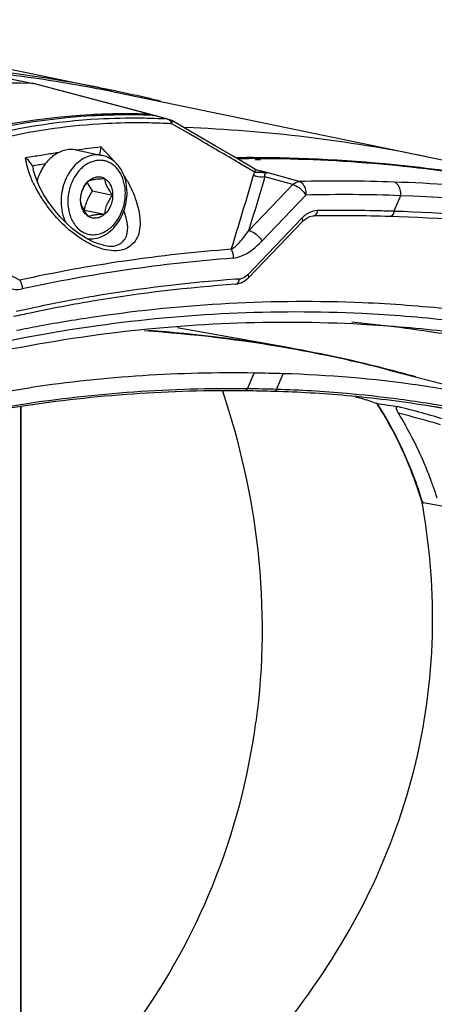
# Model space of a CAD drawing. Header units: millimetres. Extents: x 0 to 420, y -341 to 792.
# Tile 117 of 256: x 202.88 to 208.7, y 110.58 to 124.41. Entities that reach past the tile are written whole.
import ezdxf

# ---------------------------------------------------------------- set-up
doc = ezdxf.new("R2010")
doc.units = ezdxf.units.MM
doc.header["$LTSCALE"] = 23.1
doc.layers.get('0').update_dxf_attribs({"linetype": 'CONTINUOUS'})
doc.layers.add('02___PRT_ALL_AXES', color=7, linetype='CONTINUOUS')

msp = doc.modelspace()

# ---------------------------------------------------------------- linework, layer by layer
at = {"color": 7, "linetype": 'Continuous'}
for p, q in [((198.7355, 124.4067), (203.0517, 123.5134)), ((198.7513, 124.4047), (203.0677, 123.5115)), ((204.6977, 123.078), (203.0518, 123.5134)), ((203.0674, 123.5123), (203.0728, 123.5113)), ((204.7189, 123.0748), (203.0728, 123.5102)), ((204.8552, 123.2548), (204.7662, 123.2758)), ((204.8215, 123.2703), (204.7679, 123.2831)), ((204.8568, 123.2617), (204.8215, 123.2703)), ((204.704, 123.0642), (204.6977, 123.078)), ((204.751, 123.0639), (204.7188, 123.0641)), ((204.751, 123.0639), (204.7189, 123.065)), ((204.9542, 123.0101), (204.751, 123.0639)), ((204.751, 123.0639), (204.7723, 123.0623)), ((204.9755, 123.0069), (204.7721, 123.0607)), ((204.7705, 123.0179), (204.7499, 123.0186)), ((204.7706, 123.0179), (204.7499, 123.0184)), ((205.2207, 122.8256), (205.015, 122.9451)), ((205.1064, 122.9378), (205.0176, 122.9895)), ((205.3664, 122.7861), (205.1064, 122.9378)), ((205.421, 122.709), (205.2207, 122.8256)), ((205.6231, 122.6362), (205.3664, 122.7861)), ((203.6683, 122.5773), (204.036, 122.5012)), ((205.8765, 122.4879), (205.6231, 122.6362)), ((203.0183, 122.4749), (202.9623, 122.4655)), ((203.0183, 122.4747), (202.9623, 122.4655)), ((206.1838, 122.3075), (205.8765, 122.4879)), ((206.1646, 122.2746), (205.9949, 122.3739)), ((206.2589, 122.4391), (206.1858, 122.4402)), ((206.2602, 122.4479), (206.1869, 122.4495)), ((206.2603, 122.4548), (206.1871, 122.455)), ((206.2621, 122.4686), (206.1886, 122.469)), ((206.1819, 122.2645), (206.1646, 122.2746)), ((206.2031, 122.2982), (206.2586, 122.2837)), ((206.8049, 122.1333), (206.3496, 122.2585)), ((203.1586, 122.0609), (203.1099, 122.1751)), ((206.0976, 121.4469), (206.7144, 122.092)), ((206.7144, 122.092), (206.3242, 122.2)), ((203.2178, 121.9493), (203.1586, 122.0609)), ((203.9006, 122.0011), (204.1847, 121.9423)), ((206.2815, 121.298), (206.8984, 121.9432)), ((208.2282, 121.9347), (208.1359, 121.7156)), ((203.7815, 121.7331), (203.7878, 121.7336)), ((203.7878, 121.7336), (204.0719, 121.6748)), ((208.1359, 121.7156), (208.0712, 121.7177)), ((208.1359, 121.7156), (208.0712, 121.7175)), ((206.8427, 121.6192), (206.086, 120.8278)), ((206.8495, 121.5718), (206.0928, 120.7804)), ((207.009, 121.6514), (207.0091, 121.6514)), ((203.8124, 121.3374), (203.7163, 121.3992)), ((204.0536, 121.2389), (204.0553, 121.2386)), ((202.6263, 120.8867), (202.8789, 120.7493)), ((205.9623, 120.7648), (205.9078, 120.7604)), ((205.9623, 120.7648), (205.9079, 120.761)), ((203.914, 120.5209), (203.8739, 120.5141)), ((203.914, 120.5204), (203.8739, 120.5141)), ((206.6687, 119.7965), (205.0913, 120.0772)), ((208.0664, 119.4869), (210.341, 118.9014)), ((206.0802, 119.2236), (206.1732, 119.4442)), ((206.4844, 119.2144), (206.5774, 119.435)), ((206.0559, 119.1943), (206.0802, 119.2236)), ((202.8971, 118.9635), (202.8923, 118.9553)), ((202.8923, 118.9553), (202.8923, 109.9552)), ((202.8971, 118.9635), (202.8971, 109.9633)), ((207.8856, 119.0227), (207.8916, 119.0135)), ((207.9001, 119.0191), (207.8857, 119.0227)), ((207.8872, 119.0245), (207.8931, 119.0153)), ((207.9001, 119.0191), (208.1889, 118.9733)), ((208.6914, 117.8409), (208.6884, 117.8494)), ((208.6913, 117.8409), (208.6884, 117.8494)), ((208.5289, 117.6227), (208.5332, 117.6085)), ((208.5308, 117.6239), (208.5351, 117.6097)), ((208.5388, 117.6257), (208.5342, 117.6088)), ((208.55, 117.6236), (208.5388, 117.6257)), ((208.8325, 117.569), (208.55, 117.6236))]:
    msp.add_line(p, q, dxfattribs=at)
for points in [[(203.1099, 122.1751), (203.0739, 122.2897), (203.0671, 122.3183)], [(206.2565, 122.2787), (206.2369, 122.2845), (206.2166, 122.2917), (206.198, 122.2999), (206.1838, 122.3075)], [(203.4433, 121.6427), (203.3615, 121.7392), (203.2859, 121.8417), (203.2178, 121.9493)], [(203.7163, 121.3992), (203.6219, 121.4716), (203.5304, 121.5532), (203.4433, 121.6427)], [(206.8495, 121.5718), (206.8703, 121.5917), (206.9114, 121.6217), (206.9547, 121.6417), (206.9984, 121.6508), (207.0091, 121.6514)], [(204.0537, 121.2389), (203.9995, 121.2531), (203.908, 121.288), (203.8124, 121.3374)]]:
    msp.add_lwpolyline(points, dxfattribs=at)
for centre, radius, start, end in [((200.0368, 103.4236), 20.4157, 81.41272, 84.27412), ((200.1459, 103.4033), 20.3942, 81.7215, 83.65502), ((200.1591, 103.4953), 20.3012, 78.6221, 81.72084), ((200.0508, 103.5208), 20.3176, 80.61035, 81.41083), ((200.0532, 103.5359), 20.3023, 78.30751, 80.61001), ((200.16, 103.5014), 20.2951, 78.30748, 78.62131), ((200.0518, 103.5291), 20.3092, 77.99139, 78.30749), ((200.0491, 103.5166), 20.322, 76.57325, 77.99124), ((204.6939, 122.9801), 0.0979, 75.21922, 87.79115), ((204.5355, 113.9426), 9.015, 89.24255, 90.34508), ((204.468, 113.8143), 9.2086, 88.24594, 89.23344), ((204.5321, 113.7328), 9.2249, 87.26114, 89.23894), ((204.4627, 113.649), 9.374, 86.99407, 88.11795), ((204.5254, 113.5762), 9.3816, 87.00835, 87.26594), ((204.4499, 102.4374), 20.4676, 78.33192, 87.87687), ((206.7072, 100.4806), 22.3015, 98.96783, 99.52123), ((206.6929, 100.5712), 22.2098, 98.47451, 98.96779), ((206.6612, 100.7948), 21.984, 96.90468, 97.82323), ((202.6507, 121.1757), 1.9886, 40.29986, 46.54866), ((202.7613, 122.1938), 0.338, 50.43051, 53.5082), ((206.7289, 100.4256), 22.2313, 99.03066, 99.50745), ((202.6068, 121.1371), 2.047, 39.18225, 40.32955), ((206.1001, 101.6807), 20.7885, 89.75586, 90.45871), ((206.1544, 101.6475), 20.8076, 89.90984, 90.55562), ((206.1605, 101.9538), 20.5012, 80.26211, 89.72096), ((206.104, 101.8914), 20.5778, 83.56687, 89.55986), ((204.4696, 102.5768), 20.3271, 75.2603, 78.30688), ((200.8898, 101.782), 21.193, 75.16404, 75.3253), ((206.2098, 120.9284), 1.3367, 83.7274, 85.28177), ((206.1277, 102.1334), 20.3347, 81.55426, 83.55675), ((204.5735, 122.8036), 1.655, 204.33449, 207.02779), ((202.7449, 121.2246), 1.8836, 29.03549, 31.6353), ((154.3487, 137.2712), 53.9561, 342.65127, 343.80621), ((154.1889, 137.4807), 54.3286, 342.83485, 343.66425), ((206.2732, 122.4102), 0.2162, 239.67866, 247.10059), ((207.3545, 101.396), 20.7447, 87.83314, 91.51795), ((207.5411, 102.9674), 19.1677, 78.5717, 88.21298), ((204.6756, 122.856), 1.7697, 207.03654, 210.55819), ((204.8155, 122.9396), 1.9327, 210.58417, 216.09681), ((207.4327, 101.2984), 20.6517, 87.79239, 91.48264), ((207.6396, 102.9289), 19.0142, 79.67075, 88.22694), ((204.8931, 122.9943), 2.0277, 216.05256, 221.08986), ((207.4326, 100.9027), 20.8257, 90.29287, 91.01912), ((207.4236, 102.079), 19.6493, 88.71878, 90.28429), ((207.3768, 99.9774), 21.7514, 88.17046, 88.71925), ((207.6044, 102.7232), 18.9994, 75.67128, 88.3975), ((204.8793, 122.9823), 2.0093, 221.09111, 223.12075), ((204.8591, 122.9632), 1.9815, 223.11801, 226.01902), ((207.1369, 121.3382), 0.4068, 130.91035, 136.3127), ((207.3717, 101.2425), 20.4121, 88.01733, 91.01805), ((207.5409, 102.7116), 18.9394, 75.24199, 88.40194), ((207.4446, 99.827), 21.4147, 94.26993, 102.31031), ((207.4657, 99.7758), 21.3406, 94.26993, 102.31031), ((207.3992, 99.9799), 20.8346, 94.10472, 99.62979), ((205.9514, 120.921), 0.1566, 273.98256, 282.0658), ((207.342, 100.0126), 20.728, 93.95174, 99.49072), ((207.5002, 99.3572), 21.4654, 99.72624, 101.83503), ((207.4433, 99.3811), 21.3676, 99.72589, 101.69868), ((207.4079, 99.5816), 21.164, 99.47427, 99.72306), ((207.557, 99.0821), 21.7463, 102.05831, 102.55408), ((207.543, 99.1477), 21.6792, 101.83198, 102.05817), ((207.4831, 99.1836), 21.569, 101.696, 101.92325), ((207.4997, 99.1056), 21.6488, 101.9235, 102.55419), ((206.9741, 99.5541), 20.8998, 98.29424, 100.53405), ((205.8029, 101.2093), 19.0274, 80.66021, 84.74607), ((206.9245, 99.0779), 21.2363, 98.3246, 104.1526), ((207.0301, 99.2463), 21.2127, 100.53077, 101.40376), ((206.8258, 99.6666), 20.6395, 97.94718, 98.29019), ((203.4153, 101.3744), 18.7007, 79.98462, 86.27583), ((203.3991, 101.4228), 18.6623, 79.90976, 86.04431), ((206.7784, 99.1552), 21.0112, 98.31296, 103.62665), ((206.6904, 99.7016), 20.4579, 97.59893, 98.29037), ((203.4291, 101.4704), 18.6037, 75.56537, 79.9749), ((203.4076, 101.4771), 18.6073, 75.49658, 79.90645), ((203.3996, 101.447), 18.6385, 74.30255, 75.49584), ((205.8495, 100.1227), 19.3242, 89.04013, 98.35592), ((205.5577, 83.3098), 36.1397, 88.38322, 89.02419), ((206.0862, 102.4315), 17.0107, 75.51508, 88.34527), ((205.8316, 99.999), 19.2262, 89.25901, 98.79578), ((205.8074, 99.9936), 19.2024, 89.25866, 98.72163), ((205.731, 94.2396), 24.9569, 88.33002, 89.25406), ((205.7076, 94.2048), 25.0216, 88.22096, 89.14661), ((205.9923, 102.3599), 16.8616, 84.97315, 88.32786), ((205.9654, 102.346), 16.8471, 84.88583, 88.32364), ((205.9561, 102.2538), 16.9398, 81.06124, 84.88231), ((205.9874, 102.3066), 16.9152, 82.59732, 84.9722), ((205.9764, 102.2217), 17.0007, 81.14586, 82.59766), ((205.9705, 98.8082), 20.3988, 98.66951, 105.5892), ((205.944, 99.1164), 20.1157, 98.72764, 101.33089), ((203.0461, 118.9553), 0.1538, 173.78534, 179.99428), ((203.0077, 118.9626), 0.1106, 174.77399, 179.52659), ((203.6847, 101.1689), 18.3653, 73.61701, 75.80332), ((205.6127, 100.831), 18.399, 72.69505, 80.69303), ((205.849, 101.6926), 17.5108, 71.51213, 81.00024), ((203.6237, 101.1414), 18.3196, 73.61709, 75.53842), ((203.0823, 115.8524), 5.9512, 19.6062, 20.40996), ((202.9811, 115.8167), 6.0585, 18.00673, 19.51866), ((198.8996, 115.8966), 9.7856, 9.91745, 10.07716), ((198.9679, 115.9084), 9.7162, 9.15704, 9.91815)]:
    msp.add_arc(centre, radius, start, end, dxfattribs=at)
for points, knots in [([(199.6651, 123.02), (199.9429, 123.112), (201.0434, 123.4264), (202.2008, 123.5473), (203.0517, 123.5134)], [0, 0, 0, 0, 0.2557594, 1, 1, 1, 1]), ([(203.0511, 123.5135), (203.0538, 123.5134), (203.0593, 123.5132), (203.0647, 123.5127), (203.0674, 123.5123)], [0, 0, 0, 0, 0.4955851, 1, 1, 1, 1]), ([(204.6977, 123.078), (204.4247, 123.0883), (203.3137, 123.0798), (202.2067, 122.8655), (201.4105, 122.6074)], [0, 0, 0, 0, 0.246088, 1, 1, 1, 1]), ([(204.7189, 123.065), (204.4447, 123.0744), (203.3287, 123.0616), (202.2176, 122.8414), (201.419, 122.5784)], [0, 0, 0, 0, 0.2460287, 1, 1, 1, 1]), ([(204.5912, 123.0221), (204.389, 123.0248), (203.5991, 123.0093), (202.8105, 122.8844), (202.2444, 122.7262)], [0, 0, 0, 0, 0.2559213, 1, 1, 1, 1]), ([(204.4812, 122.9575), (204.3173, 122.9565), (203.6747, 122.935), (203.0341, 122.8406), (202.5688, 122.7268)], [0, 0, 0, 0, 0.2548684, 1, 1, 1, 1]), ([(204.9663, 123.0052), (204.9644, 123.0062), (204.9604, 123.0081), (204.9563, 123.0095), (204.9542, 123.0101)], [0, 0, 0, 0, 0.5058185, 1, 1, 1, 1]), ([(204.9756, 123.0072), (204.9724, 123.0074), (204.9655, 123.007), (204.9591, 123.0045), (204.956, 123.0028)], [0, 0, 0, 0, 0.4700991, 1, 1, 1, 1]), ([(205.015, 122.9451), (205.0168, 122.9506), (205.0201, 122.9636), (205.0255, 122.9848), (205.0176, 122.9895)], [0, 0, 0, 0, 0.3880444, 1, 1, 1, 1]), ([(203.6683, 122.5773), (203.6414, 122.5828), (203.5852, 122.5874), (203.5005, 122.5739), (203.4177, 122.5407), (203.3113, 122.4706), (203.1989, 122.3407), (203.1426, 122.213), (203.1228, 122.1447)], [0, 0, 0, 0, 0.1085059, 0.2196533, 0.3355706, 0.457548, 0.7193954, 1, 1, 1, 1]), ([(204.036, 122.5012), (204.0023, 122.5082), (203.9308, 122.5117), (203.8246, 122.4848), (203.7241, 122.4281), (203.6343, 122.3452), (203.5594, 122.2405), (203.484, 122.0788), (203.4597, 121.9424), (203.4597, 121.8521)], [0, 0, 0, 0, 0.1056259, 0.2151795, 0.3314415, 0.455486, 0.5867274, 0.7232825, 1, 1, 1, 1]), ([(203.0655, 122.1217), (203.0526, 122.1503), (203.0065, 122.2609), (202.9739, 122.3777), (202.9623, 122.4655)], [0, 0, 0, 0, 0.2617713, 1, 1, 1, 1]), ([(204.3629, 121.9683), (204.3629, 122.0201), (204.3539, 122.0973), (204.3226, 122.1929), (204.2909, 122.2571), (204.2513, 122.3132), (204.2047, 122.3598), (204.1521, 122.3958), (204.0947, 122.4203), (204.034, 122.4325), (203.9716, 122.4321), (203.9091, 122.4192), (203.8479, 122.3943), (203.7894, 122.3579), (203.7158, 122.2943), (203.6706, 122.234), (203.6454, 122.1904)], [0, 0, 0, 0, 0.1411223, 0.2085089, 0.2732152, 0.3351615, 0.3945343, 0.4518016, 0.5076912, 0.5631176, 0.6190614, 0.6764292, 0.735936, 0.7980341, 0.8628945, 1, 1, 1, 1]), ([(204.3872, 121.9773), (204.3872, 122.039), (204.3756, 122.131), (204.3354, 122.2443), (204.2942, 122.3203), (204.2425, 122.3862), (204.1812, 122.4399), (204.1119, 122.4797), (204.0616, 122.4959), (204.036, 122.5012)], [0, 0, 0, 0, 0.27147, 0.4019732, 0.528221, 0.6503694, 0.7690276, 0.8851691, 1, 1, 1, 1]), ([(206.1819, 122.2644), (206.1836, 122.2698), (206.1868, 122.2825), (206.1916, 122.303), (206.1838, 122.3075)], [0, 0, 0, 0, 0.385855, 1, 1, 1, 1]), ([(206.1821, 122.2647), (206.1923, 122.2649), (206.2382, 122.2657), (206.2842, 122.2635), (206.3197, 122.2606)], [0, 0, 0, 0, 0.2230397, 1, 1, 1, 1]), ([(206.3496, 122.2585), (206.3426, 122.2604), (206.3377, 122.2565), (206.3223, 122.2669), (206.3242, 122.2673)], [0, 0, 0, 0, 0.7900749, 1, 1, 1, 1]), ([(203.6454, 122.1904), (203.6161, 122.1395), (203.5711, 122.0286), (203.5555, 121.91), (203.5555, 121.8506)], [0, 0, 0, 0, 0.4973598, 1, 1, 1, 1]), ([(203.7336, 121.8766), (203.7351, 121.8996), (203.7409, 121.9471), (203.7627, 122.0175), (203.7991, 122.0841), (203.8301, 122.1247), (203.8464, 122.1442)], [0, 0, 0, 0, 0.2340487, 0.4834609, 0.7423262, 1, 1, 1, 1]), ([(203.7336, 121.8766), (203.7336, 121.9021), (203.7389, 121.9534), (203.7679, 122.0484), (203.8105, 122.1123), (203.8464, 122.1442)], [0, 0, 0, 0, 0.2574928, 0.5151584, 1, 1, 1, 1]), ([(203.9006, 122.0011), (203.8938, 122.0112), (203.8678, 122.0503), (203.8441, 122.0912), (203.829, 122.1226)], [0, 0, 0, 0, 0.25801, 1, 1, 1, 1]), ([(203.8464, 122.1442), (203.8628, 122.1587), (203.898, 122.1832), (203.9577, 122.2026), (204.0182, 122.2015), (204.0552, 122.187), (204.0719, 122.177)], [0, 0, 0, 0, 0.2697663, 0.5209603, 0.7606182, 1, 1, 1, 1]), ([(203.8464, 122.1442), (203.8582, 122.1489), (203.887, 122.1579), (203.9382, 122.1673), (204.0015, 122.1736), (204.0476, 122.176), (204.0719, 122.177)], [0, 0, 0, 0, 0.1671375, 0.3942538, 0.6808722, 1, 1, 1, 1]), ([(204.0719, 122.177), (204.0894, 122.1666), (204.1221, 122.1386), (204.1578, 122.0826), (204.1799, 122.0155), (204.1847, 121.9671), (204.1847, 121.9423)], [0, 0, 0, 0, 0.2250177, 0.4665471, 0.7259548, 1, 1, 1, 1]), ([(204.0719, 122.177), (204.0735, 122.1591), (204.0799, 122.1205), (204.1025, 122.0614), (204.1388, 122.001), (204.1687, 121.9619), (204.1847, 121.9423)], [0, 0, 0, 0, 0.2037097, 0.4418059, 0.7130616, 1, 1, 1, 1]), ([(204.3918, 122.1388), (204.4411, 122.0499), (204.522, 121.872), (204.5807, 121.6019), (204.5576, 121.344), (204.4361, 121.2174), (204.3657, 121.1885)], [0, 0, 0, 0, 0.2896669, 0.5521154, 0.7831491, 1, 1, 1, 1]), ([(206.7144, 122.092), (206.731, 122.0886), (206.8051, 122.0565), (206.8663, 121.9974), (206.8984, 121.9432)], [0, 0, 0, 0, 0.2120886, 1, 1, 1, 1]), ([(206.8049, 122.1333), (206.8197, 122.1295), (206.8847, 122.088), (206.9025, 122.0016), (206.8984, 121.9432)], [0, 0, 0, 0, 0.2063047, 1, 1, 1, 1]), ([(208.2277, 121.9348), (208.2323, 121.9559), (208.2302, 122.0278), (208.1886, 122.1129), (208.1388, 122.1258)], [0, 0, 0, 0, 0.2956551, 1, 1, 1, 1]), ([(203.5555, 121.8506), (203.5555, 121.7851), (203.5697, 121.6876), (203.6201, 121.5723), (203.6703, 121.5), (203.732, 121.4432), (203.803, 121.4044), (203.8803, 121.3855), (203.9606, 121.3873), (204.0405, 121.4095), (204.1032, 121.4436), (204.1502, 121.4792), (204.1961, 121.5213), (204.2476, 121.5836), (204.2976, 121.6697), (204.3471, 121.7965), (204.3629, 121.8998), (204.3629, 121.9683)], [0, 0, 0, 0, 0.1349947, 0.1983046, 0.2582148, 0.3150062, 0.3695189, 0.4230628, 0.4771661, 0.5332294, 0.592237, 0.6230396, 0.6546941, 0.7203512, 0.7887239, 0.8589269, 1, 1, 1, 1]), ([(203.7878, 121.7336), (203.7926, 121.7566), (203.8041, 121.803), (203.8285, 121.8714), (203.8611, 121.9379), (203.887, 121.9803), (203.9006, 122.0011)], [0, 0, 0, 0, 0.2413344, 0.4901756, 0.7443505, 1, 1, 1, 1]), ([(203.8246, 121.331), (203.8598, 121.3266), (203.9328, 121.3283), (204.0389, 121.361), (204.1371, 121.4209), (204.2232, 121.5041), (204.294, 121.6063), (204.3645, 121.7615), (204.3872, 121.8914), (204.3872, 121.9773)], [0, 0, 0, 0, 0.111119, 0.2251429, 0.3438181, 0.467998, 0.5974275, 0.7308168, 1, 1, 1, 1]), ([(203.4597, 121.8521), (203.4597, 121.8001), (203.4701, 121.6986), (203.5035, 121.6018), (203.5257, 121.558)], [0, 0, 0, 0, 0.5145014, 1, 1, 1, 1]), ([(203.8464, 121.6419), (203.8304, 121.6615), (203.8005, 121.7006), (203.7641, 121.761), (203.7416, 121.8201), (203.7351, 121.8587), (203.7336, 121.8766)], [0, 0, 0, 0, 0.2869384, 0.5581941, 0.7962903, 1, 1, 1, 1]), ([(203.8464, 121.6419), (203.8289, 121.6523), (203.7963, 121.6803), (203.7605, 121.7363), (203.7384, 121.8034), (203.7336, 121.8518), (203.7336, 121.8766)], [0, 0, 0, 0, 0.2250177, 0.4665471, 0.7259548, 1, 1, 1, 1]), ([(204.1847, 121.9423), (204.1847, 121.9168), (204.1795, 121.8656), (204.1504, 121.7706), (204.1079, 121.7067), (204.0719, 121.6748)], [0, 0, 0, 0, 0.2574928, 0.5151584, 1, 1, 1, 1]), ([(204.1847, 121.9423), (204.1684, 121.9229), (204.1375, 121.8823), (204.101, 121.8157), (204.0793, 121.7453), (204.0734, 121.6978), (204.0719, 121.6748)], [0, 0, 0, 0, 0.2576738, 0.5165391, 0.7659513, 1, 1, 1, 1]), ([(204.0554, 121.2386), (204.1249, 121.2241), (204.2634, 121.2136), (204.3994, 121.3634), (204.3985, 121.5456), (204.3661, 121.6614), (204.3433, 121.7213)], [0, 0, 0, 0, 0.2898837, 0.5086541, 0.7384287, 1, 1, 1, 1]), ([(207.0622, 121.7251), (207.011, 121.7241), (206.9405, 121.6999), (206.8846, 121.6579), (206.8705, 121.6457)], [0, 0, 0, 0, 0.7323676, 1, 1, 1, 1]), ([(207.0091, 121.6514), (207.0309, 121.6519), (207.0567, 121.6852), (207.0614, 121.7154), (207.0622, 121.7251)], [0, 0, 0, 0, 0.6917657, 1, 1, 1, 1]), ([(208.1355, 121.7156), (208.1334, 121.7059), (208.1288, 121.6748), (208.0998, 121.6417), (208.0773, 121.6424)], [0, 0, 0, 0, 0.3073219, 1, 1, 1, 1]), ([(204.0719, 121.6748), (204.0476, 121.6738), (204.0015, 121.6713), (203.9382, 121.665), (203.887, 121.6557), (203.8582, 121.6467), (203.8464, 121.6419)], [0, 0, 0, 0, 0.3191278, 0.6057462, 0.8328625, 1, 1, 1, 1]), ([(204.0719, 121.6748), (204.0556, 121.6602), (204.0203, 121.6358), (203.9606, 121.6163), (203.9002, 121.6174), (203.8631, 121.6319), (203.8464, 121.6419)], [0, 0, 0, 0, 0.2697663, 0.5209603, 0.7606182, 1, 1, 1, 1]), ([(206.8495, 121.5718), (206.857, 121.5797), (206.8528, 121.6007), (206.8455, 121.6145), (206.8427, 121.6192)], [0, 0, 0, 0, 0.6616207, 1, 1, 1, 1]), ([(205.8502, 121.1822), (205.9013, 121.2095), (205.9892, 121.2981), (206.0624, 121.3941), (206.0976, 121.4469)], [0, 0, 0, 0, 0.4775477, 1, 1, 1, 1]), ([(206.0976, 121.4469), (206.1142, 121.4435), (206.1883, 121.4113), (206.2495, 121.3522), (206.2815, 121.298)], [0, 0, 0, 0, 0.2121103, 1, 1, 1, 1]), ([(205.8768, 121.0571), (205.9139, 121.0599), (206.0693, 121.1046), (206.1973, 121.21), (206.2815, 121.298)], [0, 0, 0, 0, 0.2340691, 1, 1, 1, 1]), ([(204.3657, 121.1885), (204.3385, 121.1773), (204.2084, 121.1442), (204.0705, 121.1741), (203.9738, 121.2104)], [0, 0, 0, 0, 0.2219298, 1, 1, 1, 1]), ([(205.9135, 120.6914), (205.9346, 120.6929), (205.9582, 120.726), (205.9618, 120.7554), (205.9623, 120.7648)], [0, 0, 0, 0, 0.6912881, 1, 1, 1, 1]), ([(206.0928, 120.7804), (206.1003, 120.7882), (206.0961, 120.8093), (206.0888, 120.823), (206.086, 120.8278)], [0, 0, 0, 0, 0.6614948, 1, 1, 1, 1]), ([(208.9267, 120.3397), (208.5173, 120.3832), (206.8626, 120.5054), (205.1931, 120.4151), (203.9592, 120.2353)], [0, 0, 0, 0, 0.2482303, 1, 1, 1, 1]), ([(208.9112, 120.1814), (208.5043, 120.2271), (206.8601, 120.3589), (205.1999, 120.2793), (203.9722, 120.1079)], [0, 0, 0, 0, 0.2482612, 1, 1, 1, 1]), ([(208.8956, 120.0223), (208.4914, 120.0703), (206.8576, 120.2117), (205.2066, 120.1428), (203.9851, 119.9798)], [0, 0, 0, 0, 0.2483202, 1, 1, 1, 1]), ([(199.9093, 118.5315), (200.1679, 118.6113), (201.1972, 118.9079), (202.2492, 119.1263), (203.0413, 119.2418)], [0, 0, 0, 0, 0.252693, 1, 1, 1, 1]), ([(205.727, 119.195), (205.9677, 118.4685), (206.3163, 116.9257), (206.3043, 115.338), (206.1972, 114.5413)], [0, 0, 0, 0, 0.4877077, 1, 1, 1, 1]), ([(206.4583, 119.1859), (206.4616, 119.1885), (206.4681, 119.1938), (206.4768, 119.2009), (206.4836, 119.2048), (206.4898, 119.209), (206.4863, 119.2134), (206.4844, 119.2144)], [0, 0, 0, 0, 0.2856687, 0.5802277, 0.7429135, 0.8554405, 1, 1, 1, 1]), ([(207.5936, 119.1124), (207.6205, 119.1053), (207.7187, 119.0784), (207.816, 119.0479), (207.8857, 119.0227)], [0, 0, 0, 0, 0.2728347, 1, 1, 1, 1]), ([(207.8931, 119.0153), (207.9605, 118.911), (208.2218, 118.4714), (208.4178, 117.994), (208.5308, 117.6239)], [0, 0, 0, 0, 0.2428719, 1, 1, 1, 1]), ([(208.5388, 117.6257), (208.5003, 117.7519), (208.3354, 118.2364), (208.1065, 118.7001), (207.9001, 119.0191)], [0, 0, 0, 0, 0.257633, 1, 1, 1, 1]), ([(208.1987, 118.8806), (208.1923, 118.8909), (208.1816, 118.9105), (208.1716, 118.9356), (208.1687, 118.9536), (208.1695, 118.9649), (208.177, 118.974), (208.1849, 118.9739), (208.1889, 118.9733)], [0, 0, 0, 0, 0.3220489, 0.5984778, 0.7136437, 0.8096543, 0.8932665, 1, 1, 1, 1]), ([(212.686, 117.8573), (212.0257, 118.1328), (210.6817, 118.6049), (209.2902, 118.9113), (208.5932, 119.0199)], [0, 0, 0, 0, 0.5034986, 1, 1, 1, 1]), ([(208.6598, 117.9278), (208.6284, 118.0123), (208.4977, 118.3404), (208.3363, 118.6565), (208.1987, 118.8806)], [0, 0, 0, 0, 0.2553222, 1, 1, 1, 1]), ([(206.6503, 110.3456), (207.0385, 110.8389), (207.7432, 111.9145), (208.4501, 113.7138), (208.738, 115.6036), (208.6566, 116.857), (208.5603, 117.4547)], [0, 0, 0, 0, 0.2487325, 0.5061284, 0.7600861, 1, 1, 1, 1]), ([(204.5224, 110.3115), (204.9476, 110.9096), (205.6962, 112.2587), (206.0914, 113.7544), (206.1972, 114.5413)], [0, 0, 0, 0, 0.4803147, 1, 1, 1, 1])]:
    msp.add_open_spline(points, degree=3, knots=knots, dxfattribs=at)
for points in [[(204.7539, 123.0576), (204.7435, 123.0654), (204.7315, 123.0715), (204.7189, 123.0748)], [(205.015, 122.9451), (205.0053, 122.9689), (204.9892, 122.9933), (204.9663, 123.0052)], [(204.9755, 123.0069), (204.9902, 123.003), (205.0056, 122.9988), (205.0175, 122.9894)], [(205.9949, 122.3739), (205.8037, 122.4858), (205.6124, 122.5975), (205.421, 122.709)], [(204.0183, 122.6194), (204.0161, 122.581), (204.0066, 122.5431), (203.9943, 122.5068)], [(203.0568, 122.3515), (203.0399, 122.3916), (203.0101, 122.4266), (202.9766, 122.4543)], [(203.0568, 122.3515), (203.0614, 122.3408), (203.0647, 122.3296), (203.0671, 122.3182)], [(206.164, 122.2236), (206.1682, 122.2379), (206.174, 122.2519), (206.1819, 122.2645)], [(206.3429, 122.2599), (206.314, 122.266), (206.285, 122.2712), (206.2565, 122.2787)], [(206.3242, 122.2), (206.3214, 122.2118), (206.3198, 122.225), (206.3239, 122.2365)], [(206.3239, 122.2365), (206.3283, 122.2487), (206.344, 122.2566), (206.357, 122.2573)], [(206.3242, 122.2), (206.2806, 122.188), (206.2307, 122.1934), (206.189, 122.211)], [(206.7144, 122.092), (206.7381, 122.1152), (206.7718, 122.1328), (206.8049, 122.1333)], [(203.7295, 121.338), (203.6414, 121.3964), (203.5591, 121.464), (203.483, 121.5374)], [(203.9738, 121.2104), (203.8878, 121.2427), (203.8061, 121.2872), (203.7295, 121.338)], [(205.8502, 121.1822), (205.8702, 121.1446), (205.8786, 121.0997), (205.8768, 121.0571)], [(202.5355, 120.7308), (202.6435, 120.6558), (202.7873, 120.5977), (202.9157, 120.6257)], [(202.8789, 120.7493), (202.9014, 120.7126), (202.9139, 120.6686), (202.9157, 120.6257)], [(206.0928, 120.7804), (206.0467, 120.7322), (205.9801, 120.6959), (205.9135, 120.6913)], [(206.086, 120.8278), (206.0588, 120.7994), (206.0227, 120.7761), (205.9841, 120.7679)]]:
    msp.add_open_spline(points, degree=3, dxfattribs=at)
at = {"layer": '02___PRT_ALL_AXES', "color": 7, "linetype": 'Continuous'}
for p, q in [((199.8513, 124.3101), (204.1676, 123.4168)), ((208.5893, 122.4821), (204.273, 123.3753))]:
    msp.add_line(p, q, dxfattribs=at)

doc.saveas('drawing.dxf')
